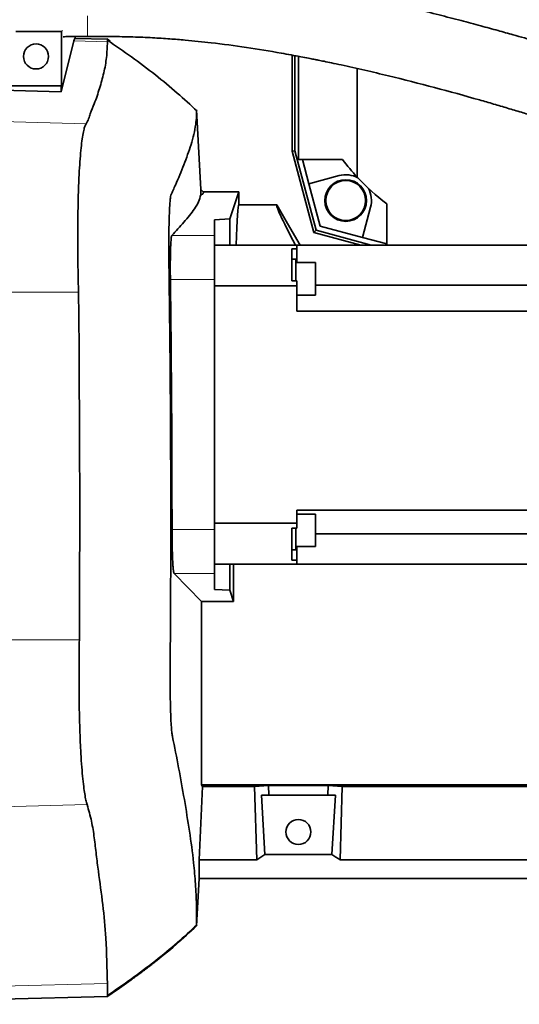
# Model space of a CAD drawing. Header units: millimetres. Extents: x 0 to 11920, y 0 to 8400.
# Tile 89 of 120: x 7979 to 8183, y 3670 to 4072. Entities that reach past the tile are written whole.
import ezdxf

# ---------------------------------------------------------------- set-up
doc = ezdxf.new("R2010")
doc.units = ezdxf.units.MM
doc.header["$LTSCALE"] = 20

msp = doc.modelspace()

# ---------------------------------------------------------------- linework, layer by layer
at = {"color": 7, "linetype": 'Continuous', "lineweight": 35}
for p, q in [((7977.538874, 4066.873507), (7996.134242, 4066.873507)), ((7996.134242, 4066.873507), (7996.627698, 4067.202436)), ((7996.134242, 4066.873507), (7996.134242, 4044.635074)), ((8001.777308, 4063.994752), (8001.777308, 4064.740618)), ((8001.245628, 4062.95077), (7996.029498, 4042.274125)), ((8014.916804, 4063.650683), (8001.777308, 4063.994752)), ((8016.035247, 4062.861946), (8014.661707, 4063.823341)), ((8016.038262, 4062.866256), (8014.916804, 4063.650683)), ((8090.201824, 4018.097126), (8090.201824, 4057.194687)), ((8091.276184, 4018.238568), (8091.276184, 4056.993933)), ((8092.777308, 4014.635074), (8092.777308, 4056.713435)), ((8116.777308, 4051.726412), (8116.777308, 4007.44684)), ((7971.777308, 4044.635074), (7996.029498, 4044.635074)), ((7996.029498, 4042.274125), (7996.029498, 4044.635074)), ((7996.029498, 4044.635074), (7996.134242, 4044.635074)), ((7971.777308, 4042.912648), (7996.029498, 4042.274125)), ((8051.246546, 4034.884314), (8052.94547, 4002.466911)), ((8090.201824, 4018.097126), (8091.276184, 4018.238568)), ((8099.085401, 3984.943167), (8090.201824, 4018.097126)), ((8099.962612, 3985.820378), (8091.276184, 4018.238568)), ((8110.777308, 4014.635074), (8092.777308, 4014.635074)), ((8094.385003, 4014.635074), (8097.029517, 4004.765613)), ((8109.34903, 4008.066617), (8097.029517, 4004.765613)), ((8097.029517, 4004.765613), (8101.652952, 3987.510718)), ((8053.892398, 4001.519984), (8052.94547, 4002.466911)), ((8052.94547, 4002.466911), (8052.94547, 4000.248118)), ((8053.892398, 4001.519984), (8068.509928, 4001.519984)), ((8068.509928, 4001.519984), (8064.821278, 3990.445034)), ((8068.509928, 3996.135074), (8068.509928, 4001.519984)), ((8068.509928, 3996.135074), (8084.013424, 3996.135074)), ((8084.013424, 3996.135074), (8088.343551, 3988.635074)), ((8128.777308, 3996.635074), (8128.777308, 3979.806916)), ((8118.907847, 3982.887283), (8122.208851, 3995.206796)), ((8058.577308, 3990.117801), (8064.821278, 3990.445034)), ((8058.577308, 3983.700886), (8058.577308, 3990.117801)), ((8064.821278, 3990.445034), (8064.821278, 3979.806916)), ((8088.343551, 3988.635074), (8093.44049, 3979.806916)), ((8099.085401, 3984.943167), (8099.962612, 3985.820378)), ((8118.254149, 3979.806916), (8099.085401, 3984.943167)), ((8122.405155, 3979.806916), (8099.962612, 3985.820378)), ((8101.652952, 3987.510718), (8118.907847, 3982.887283)), ((8058.577308, 3965.725554), (8058.577308, 3983.700886)), ((8118.907847, 3982.887283), (8128.777308, 3980.242769)), ((8092.077308, 3979.806916), (8058.577308, 3979.806916)), ((8090.077308, 3978.236068), (8092.077308, 3978.236068)), ((8090.077308, 3978.236068), (8090.077308, 3965.182929)), ((8092.077308, 3978.236068), (8092.077308, 3979.806916)), ((8092.077308, 3979.806916), (8323.877308, 3979.806916)), ((8092.077308, 3972.707158), (8092.077308, 3978.236068)), ((8091.677308, 3974.072158), (8090.077308, 3974.072158)), ((8091.677308, 3965.182929), (8091.677308, 3974.072158)), ((8099.677308, 3972.707158), (8091.677308, 3972.707158)), ((8099.677308, 3972.707158), (8099.677308, 3959.437158)), ((8058.577308, 3863.888278), (8058.577308, 3965.725554)), ((8090.077308, 3965.182929), (8092.077308, 3965.182929)), ((8092.077308, 3963.1391), (8092.077308, 3965.182929)), ((8058.577308, 3963.1391), (8092.077308, 3963.1391)), ((8092.077308, 3963.1391), (8092.077308, 3952.806916)), ((8099.677308, 3963.492848), (8323.877308, 3963.492848)), ((8092.077308, 3959.437158), (8099.677308, 3959.437158)), ((8092.077308, 3952.806916), (8323.877308, 3952.806916)), ((8092.077308, 3871.806916), (8323.877308, 3871.806916)), ((8092.077308, 3871.806916), (8092.077308, 3866.474732)), ((8099.677308, 3870.176675), (8092.077308, 3870.176675)), ((8099.677308, 3870.176675), (8099.677308, 3868.233328)), ((8099.677308, 3868.233328), (8099.677308, 3856.906675)), ((8092.077308, 3866.474732), (8058.577308, 3866.474732)), ((8058.577308, 3845.912947), (8058.577308, 3863.888278)), ((8090.077308, 3864.430904), (8092.077308, 3864.430904)), ((8090.077308, 3864.430904), (8090.077308, 3851.377764)), ((8091.677308, 3855.541675), (8091.677308, 3864.430904)), ((8092.077308, 3864.430904), (8092.077308, 3866.474732)), ((8099.677308, 3862.071729), (8310.391552, 3862.071729)), ((8091.677308, 3856.906675), (8099.677308, 3856.906675)), ((8092.077308, 3851.377764), (8092.077308, 3856.906675)), ((8090.077308, 3855.541675), (8091.677308, 3855.541675)), ((8058.577308, 3849.806916), (8092.077308, 3849.806916)), ((8064.821278, 3849.806916), (8064.821278, 3839.168798)), ((8090.077308, 3851.377764), (8092.077308, 3851.377764)), ((8092.077308, 3849.806916), (8092.077308, 3851.377764)), ((8092.077308, 3849.806916), (8298.12674, 3849.806916)), ((8042.100456, 3845.912947), (8053.277308, 3834.532386)), ((8058.577308, 3839.496031), (8058.577308, 3845.912947)), ((8064.821278, 3839.168798), (8058.577308, 3839.496031)), ((8064.821278, 3839.168798), (8066.365493, 3834.532386)), ((8053.277308, 3759.813916), (8053.277308, 3834.532386)), ((8066.365493, 3834.532386), (8053.277308, 3834.532386)), ((8053.684488, 3759.189161), (8053.277308, 3759.813916)), ((8053.277308, 3759.813916), (8319.968295, 3759.813916)), ((8074.883071, 3759.189161), (8080.645988, 3759.539009)), ((8104.908628, 3759.539009), (8080.645988, 3759.539009)), ((8080.645988, 3759.539009), (8080.764112, 3755.635074)), ((8104.908628, 3759.539009), (8104.790504, 3755.635074)), ((8110.671545, 3759.189161), (8104.908628, 3759.539009)), ((8052.255356, 3729.346081), (8053.684488, 3759.189161)), ((8053.684488, 3759.189161), (8074.883071, 3759.189161)), ((8075.786052, 3729.346081), (8074.883071, 3759.189161)), ((8077.668012, 3755.635074), (8080.764112, 3755.635074)), ((8077.668012, 3755.635074), (8079.127223, 3731.521982)), ((8104.790504, 3755.635074), (8080.764112, 3755.635074)), ((8104.790504, 3755.635074), (8107.886604, 3755.635074)), ((8106.427393, 3731.521982), (8107.886604, 3755.635074)), ((8109.768563, 3729.346081), (8110.671545, 3759.189161)), ((8264.883071, 3759.189161), (8110.671545, 3759.189161)), ((8106.427393, 3731.521982), (8079.127223, 3731.521982)), ((8052.255356, 3729.346081), (8052.255356, 3721.635074)), ((8052.255356, 3729.346081), (8075.786052, 3729.346081)), ((8265.786052, 3729.346081), (8109.768563, 3729.346081)), ((8052.255356, 3721.635074), (8051.246476, 3702.384488)), ((8052.255356, 3721.635074), (8301.777308, 3721.635074)), ((7971.777308, 3672.489817), (8014.919069, 3673.619524)), ((8014.66399, 3673.446845), (8015.897506, 3674.3104))]:
    msp.add_line(p, q, dxfattribs=at)
at = {"color": 8, "linetype": 'Continuous', "lineweight": 18}
for p, q in [((8001.245628, 4062.95077), (8014.897267, 4062.595225)), ((7971.777308, 4030.085062), (8006.20453, 4029.188435)), ((8041.14746, 3983.700886), (8058.577308, 3983.700886)), ((8040.566784, 3965.725554), (8058.577308, 3965.725554)), ((7971.777308, 3960.568273), (8003.085186, 3960.568273)), ((8041.244578, 3863.888278), (8058.577308, 3863.888278)), ((8042.100456, 3845.912947), (8058.577308, 3845.912947)), ((7971.777308, 3818.879213), (8003.436907, 3818.879213)), ((7971.777308, 3750.897794), (8006.613574, 3751.785036)), ((7971.777308, 3677.86057), (8014.870034, 3678.958095))]:
    msp.add_line(p, q, dxfattribs=at)
at = {"color": 7, "linetype": 'Continuous', "lineweight": 18}
msp.add_circle((8187.61595, 3868.635074), 435.477487, dxfattribs=at)
at = {"color": 7, "linetype": 'Continuous', "lineweight": 35}
for centre, radius in [((7985.777308, 4056.635074), 5.1), ((8112.06663, 3997.924396), 8.5), ((8112.06663, 3997.924396), 8.135), ((8092.777308, 3740.635074), 5.1)]:
    msp.add_circle(centre, radius, dxfattribs=at)
for centre, radius, start, end in [((8182.777308, 4068.635074), 90, 216.86989765, 222.83342807), ((8112.06663, 3997.924396), 10.5, 61.81141305, 105), ((8182.777308, 4068.635074), 90, 222.83342807, 233.13010235), ((8112.06663, 3997.924396), 10.5, 345, 28.18858695)]:
    msp.add_arc(centre, radius, start, end, dxfattribs=at)
for centre, major_axis, ratio, start_param, end_param in [((8001.7738, 3868.635074), (0, 195.359725), 0.0261859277, 6.2824996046, 6.3866154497), ((8068.509928, 3868.635074), (0, 127.5), 0.0174550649, 0, 0.5116536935), ((8157.625583, 3868.635074), (-73.656342, 127.489062), 0.0226737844, 6.2700863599, 6.7817400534), ((8068.509928, 3868.635074), (0, 127.5), 0.0174550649, 1.7190101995, 1.8415648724), ((8040.23022, 3868.635074), (-13.289428, 146.801806), 0.5742046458, 3.4149923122, 3.4585100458), ((8145.324396, 3868.635074), (13.289428, 146.801806), 0.5742046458, 2.8246752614, 2.868192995)]:
    msp.add_ellipse(centre, major_axis=major_axis, ratio=ratio, start_param=start_param, end_param=end_param, dxfattribs=at)
for points, knots in [([(8245.992557, 4044.291873), (8243.922012, 4045.092036), (8240.006443, 4046.60521), (8234.380279, 4048.652333), (8229.06877, 4050.517965), (8223.735619, 4052.326375), (8218.08928, 4054.181022), (8212.101286, 4056.089457), (8205.84332, 4058.028881), (8199.729112, 4059.875812), (8194.180964, 4061.51545), (8189.344731, 4062.920063), (8184.844917, 4064.208155), (8179.826478, 4065.624822), (8173.895592, 4067.271779), (8166.819742, 4069.198367), (8158.798575, 4071.334719), (8151.521616, 4073.225338), (8145.489586, 4074.760675), (8141.224331, 4075.831329), (8137.507616, 4076.752554), (8134.35458, 4077.525304), (8131.69796, 4078.170113), (8127.581473, 4079.160926), (8121.25617, 4080.657218), (8114.136133, 4082.288039), (8107.548779, 4083.750366), (8101.088785, 4085.146972), (8092.987664, 4086.824499), (8083.743621, 4088.609662), (8074.367702, 4090.247412), (8063.406452, 4091.914321), (8050.782767, 4093.408853), (8036.387746, 4094.431535), (8021.722416, 4094.840157), (8011.857607, 4094.805586), (8006.820478, 4094.787933)], [0, 0, 0, 0, 0.0263957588, 0.0499165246, 0.0713057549, 0.0936086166, 0.1174147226, 0.1429025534, 0.1697658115, 0.1972801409, 0.2213032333, 0.2411676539, 0.2596472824, 0.2793549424, 0.3059434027, 0.336240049, 0.3707409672, 0.4095578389, 0.4302135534, 0.4485767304, 0.464549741, 0.4780759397, 0.4891183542, 0.4986524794, 0.5307685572, 0.5697066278, 0.5890765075, 0.613957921, 0.6508011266, 0.6902071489, 0.728883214, 0.7666833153, 0.8247079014, 0.882281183, 0.9398908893, 1, 1, 1, 1]), ([(7996.837713, 4064.690563), (7997.222266, 4064.697463), (8000.552687, 4064.757221), (8003.878601, 4064.769606), (8006.820481, 4064.780561)], [0, 0, 0, 0, 0.1154668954, 1, 1, 1, 1]), ([(8006.820478, 4064.787947), (8010.047285, 4064.794195), (8016.217179, 4064.806141), (8025.042344, 4064.625613), (8033.004229, 4064.29162), (8040.090233, 4063.84514), (8046.305976, 4063.340994), (8051.905867, 4062.801823), (8060.261056, 4061.885341), (8071.581148, 4060.374147), (8082.414083, 4058.603493), (8089.773056, 4057.279333), (8093.4745, 4056.587495), (8096.579235, 4055.988573), (8098.963629, 4055.518032), (8101.078034, 4055.093959), (8103.443468, 4054.611805), (8106.560277, 4053.963557), (8110.470093, 4053.129624), (8115.007773, 4052.132685), (8119.818555, 4051.043144), (8124.650375, 4049.916953), (8134.17235, 4047.637175), (8148.171236, 4044.074623), (8162.442686, 4040.134896), (8172.358693, 4037.268102), (8178.059006, 4035.585703), (8183.54671, 4033.93372), (8188.531713, 4032.405431), (8192.588143, 4031.141994), (8195.706182, 4030.158016), (8198.293093, 4029.333193), (8200.958832, 4028.472105), (8204.051556, 4027.45488), (8207.660353, 4026.243304), (8211.605396, 4024.888153), (8215.984187, 4023.353305), (8220.851957, 4021.608563), (8226.39429, 4019.568883), (8232.498172, 4017.247137), (8239.106565, 4014.643648), (8243.63812, 4012.745531), (8245.992557, 4011.759336)], [0, 0, 0, 0, 0.0383782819, 0.0733821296, 0.1051417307, 0.1335708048, 0.1584725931, 0.1801107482, 0.201336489, 0.2599799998, 0.3186278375, 0.3353027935, 0.3516393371, 0.3648581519, 0.3741784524, 0.3815445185, 0.3913979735, 0.4039239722, 0.4208119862, 0.4407745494, 0.4613880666, 0.4819082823, 0.5023018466, 0.5829297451, 0.661616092, 0.6863276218, 0.7108842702, 0.7351956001, 0.7571981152, 0.7751688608, 0.7872580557, 0.7970446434, 0.8079670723, 0.8211811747, 0.8364798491, 0.8539785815, 0.8714371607, 0.8922735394, 0.9159092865, 0.9418318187, 0.9697778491, 1, 1, 1, 1]), ([(8006.20453, 4029.188435), (8006.576249, 4029.865826), (8007.31978, 4031.220779), (8008.064644, 4033.953415), (8009.879968, 4038.082181), (8011.730848, 4043.638143), (8013.500295, 4049.936407), (8014.663938, 4056.252877), (8014.819491, 4060.481113), (8014.897267, 4062.595225)], [0, 0, 0, 0, 0.0613514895, 0.1227185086, 0.2454456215, 0.4340534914, 0.6226601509, 0.8113305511, 1, 1, 1, 1]), ([(8014.897267, 4062.595225), (8014.900462, 4062.902685), (8014.906861, 4063.518439), (8014.913486, 4063.606562), (8014.916804, 4063.650683)], [0, 0, 0, 0, 0.4993219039, 1, 1, 1, 1]), ([(8051.427206, 4034.378064), (8048.78125, 4036.857045), (8043.347953, 4041.947471), (8034.335475, 4049.280521), (8024.806297, 4056.472868), (8018.183078, 4061.011976), (8014.91472, 4063.251888)], [0, 0, 0, 0, 0.2354862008, 0.4835554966, 0.7451502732, 1, 1, 1, 1]), ([(8051.246476, 3702.384488), (8051.246469, 3702.43792), (8051.246455, 3702.544965), (8051.246727, 3703.404505), (8051.245931, 3704.718889), (8051.249706, 3707.217529), (8051.220458, 3710.958308), (8051.066026, 3715.176425), (8050.730716, 3720.918145), (8049.946458, 3729.490091), (8048.41711, 3740.980281), (8045.597529, 3757.983451), (8043.105611, 3771.44819), (8041.312832, 3780.013506), (8041.142946, 3781.13045), (8040.950025, 3783.190707), (8040.788372, 3786.021486), (8040.66118, 3789.167229), (8040.563472, 3792.537174), (8040.486291, 3796.974426), (8040.449321, 3801.571645), (8040.453565, 3806.187496), (8040.497857, 3812.136595), (8040.580947, 3822.60473), (8040.760591, 3854.884498), (8040.742665, 3895.331488), (8040.407654, 3937.213634), (8040.170567, 3958.253022), (8040.010963, 3969.340003), (8039.95337, 3974.23799), (8039.933444, 3978.294002), (8039.942194, 3982.667118), (8039.99301, 3987.093434), (8040.08329, 3991.046339), (8040.210572, 3994.426091), (8040.372729, 3997.123937), (8040.566905, 3999.112601), (8040.860856, 4000.534135), (8041.255841, 4001.082503), (8041.864281, 4002.579896), (8043.528938, 4006.248955), (8046.132058, 4012.52448), (8048.641841, 4019.372907), (8050.166264, 4024.863896), (8050.915565, 4028.776516), (8051.214505, 4031.761831), (8051.24922, 4033.886528), (8051.246049, 4034.777031), (8051.246381, 4034.848553), (8051.246546, 4034.884314)], [0, 0, 0, 0, 0.0102234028, 0.0204812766, 0.0302488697, 0.04001644, 0.0596518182, 0.0792884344, 0.0986485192, 0.1382067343, 0.1971472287, 0.2560916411, 0.3730801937, 0.3760729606, 0.3790726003, 0.3851931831, 0.3912054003, 0.3942014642, 0.3994963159, 0.4047894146, 0.4102361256, 0.4149276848, 0.4196313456, 0.4291966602, 0.4483269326, 0.5225818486, 0.5582075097, 0.5819190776, 0.5896870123, 0.593580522, 0.5975337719, 0.6028267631, 0.6082734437, 0.6135664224, 0.618855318, 0.6242972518, 0.6295905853, 0.6350366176, 0.6455965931, 0.6561574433, 0.6772791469, 0.7617040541, 0.8461317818, 0.8883444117, 0.9305599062, 0.9652628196, 0.9826155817, 0.9913077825, 1, 1, 1, 1]), ([(8003.085186, 3960.568273), (8003.035182, 3962.803914), (8002.935053, 3967.280548), (8002.842223, 3973.930642), (8002.791923, 3980.786533), (8002.801232, 3987.748912), (8002.88097, 3994.690906), (8003.035474, 4001.207113), (8003.267057, 4007.196726), (8003.566873, 4012.60379), (8003.932935, 4017.369533), (8004.360315, 4021.406354), (8004.837242, 4024.693993), (8005.312379, 4026.968149), (8005.771119, 4028.454868), (8006.060059, 4028.943913), (8006.20453, 4029.188435)], [0, 0, 0, 0, 0.0661784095, 0.1325152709, 0.1986932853, 0.2749110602, 0.3513723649, 0.4275898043, 0.5037033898, 0.5800593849, 0.6561741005, 0.7324119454, 0.8088915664, 0.8851308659, 0.9425653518, 1, 1, 1, 1]), ([(8052.94547, 4000.248118), (8052.710166, 3999.300007), (8052.2395, 3997.40355), (8050.450876, 3994.602595), (8048.372721, 3991.844718), (8045.308939, 3988.224898), (8042.812066, 3985.510506), (8041.14746, 3983.700886)], [0, 0, 0, 0, 0.1717718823, 0.3435863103, 0.5076857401, 0.6717858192, 1, 1, 1, 1]), ([(8053.892398, 4001.519984), (8053.971792, 4001.41439), (8054.130747, 4001.202981), (8054.013385, 4000.884826), (8053.655612, 4000.566065), (8053.182345, 4000.354172), (8052.94547, 4000.248118)], [0, 0, 0, 0, 0.2487030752, 0.497923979, 0.7487054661, 1, 1, 1, 1]), ([(8041.14746, 3983.700886), (8041.099139, 3983.597557), (8041.002496, 3983.390899), (8040.873449, 3982.449749), (8040.760955, 3981.060665), (8040.668067, 3979.234704), (8040.597768, 3977.019825), (8040.550799, 3974.491303), (8040.529809, 3971.709866), (8040.532135, 3968.762012), (8040.55523, 3966.738078), (8040.566784, 3965.725554)], [0, 0, 0, 0, 0.1111882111, 0.2223758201, 0.3335727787, 0.4447690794, 0.5558648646, 0.6669601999, 0.7779327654, 0.8889052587, 1, 1, 1, 1]), ([(8040.566784, 3965.725554), (8040.623787, 3961.455039), (8041.076865, 3927.511399), (8041.166351, 3893.564368), (8041.244578, 3863.888278)], [0, 0, 0, 0, 0.1258119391, 1, 1, 1, 1]), ([(8003.436907, 3818.879213), (8003.472452, 3825.498161), (8003.543543, 3838.736259), (8003.597898, 3865.211776), (8003.589164, 3895.445904), (8003.367134, 3924.248605), (8003.32882, 3945.003783), (8003.166396, 3955.380208), (8003.085186, 3960.568273)], [0, 0, 0, 0, 0.1401434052, 0.280291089, 0.5605613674, 0.7802781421, 0.890142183, 1, 1, 1, 1]), ([(8041.244578, 3863.888278), (8041.246376, 3862.877375), (8041.24997, 3860.855568), (8041.287051, 3857.907168), (8041.347098, 3855.132088), (8041.430052, 3852.599696), (8041.534107, 3850.394336), (8041.656044, 3848.560127), (8041.793455, 3847.178403), (8041.942426, 3846.222188), (8042.047606, 3846.016367), (8042.100456, 3845.912947)], [0, 0, 0, 0, 0.1109120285, 0.2218242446, 0.3327372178, 0.4436507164, 0.5546210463, 0.66559204, 0.7766925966, 0.8877936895, 1, 1, 1, 1]), ([(8006.613574, 3751.785036), (8006.447162, 3752.360876), (8006.113944, 3753.513917), (8005.644507, 3756.026349), (8005.179037, 3759.242279), (8004.733962, 3763.325751), (8004.324469, 3768.298546), (8003.977254, 3773.903394), (8003.701284, 3780.08606), (8003.497154, 3786.745502), (8003.361154, 3794.043473), (8003.305073, 3801.945887), (8003.322542, 3810.34756), (8003.398835, 3816.03901), (8003.436907, 3818.879213)], [0, 0, 0, 0, 0.0726439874, 0.1454596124, 0.2181028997, 0.302293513, 0.3867539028, 0.470942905, 0.5548179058, 0.6389618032, 0.7228361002, 0.8151039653, 0.9077313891, 1, 1, 1, 1]), ([(8014.870034, 3678.958095), (8014.742464, 3685.107962), (8014.520556, 3695.80569), (8013.092322, 3711.019881), (8011.498228, 3722.349715), (8010.337845, 3731.418689), (8009.568117, 3738.224511), (8008.541201, 3745.022153), (8007.256077, 3749.530879), (8006.613574, 3751.785036)], [0, 0, 0, 0, 0.25262264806, 0.43943846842, 0.62625560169, 0.71969904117, 0.81315209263, 0.9065845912, 1, 1, 1, 1]), ([(8014.902877, 3674.008253), (8018.17573, 3676.248587), (8024.806703, 3680.787624), (8034.340012, 3687.973528), (8043.353721, 3695.297567), (8048.782013, 3700.375264), (8051.427206, 3702.849612)], [0, 0, 0, 0, 0.2547275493, 0.5160914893, 0.7641926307, 1, 1, 1, 1]), ([(8015.906674, 3674.297037), (8016.888916, 3674.967621), (8019.156105, 3676.515446), (8022.643054, 3678.976673), (8026.344509, 3681.653583), (8029.928623, 3684.321661), (8035.493593, 3688.595516), (8042.742416, 3694.44515), (8048.483051, 3699.804571), (8051.246476, 3702.384488)], [0, 0, 0, 0, 0.0789477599, 0.1822252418, 0.2833068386, 0.3821729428, 0.4788094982, 0.7491095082, 1, 1, 1, 1]), ([(8014.919069, 3673.619524), (8014.914782, 3673.695152), (8014.906189, 3673.846717), (8014.891413, 3675.02798), (8014.880421, 3676.695198), (8014.8735, 3678.203082), (8014.870034, 3678.958095)], [0, 0, 0, 0, 0.27214053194, 0.54539739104, 0.77237550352, 1, 1, 1, 1])]:
    msp.add_open_spline(points, degree=3, knots=knots, dxfattribs=at)
at = {"color": 8, "linetype": 'Continuous', "lineweight": 18}
for points, knots in [([(8006.820478, 4073.218897), (8006.820478, 4072.87684), (8006.820478, 4072.193257), (8006.820478, 4071.554377), (8006.820478, 4071.235186)], [0, 0, 0, 0, 0.5003894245, 1, 1, 1, 1]), ([(8006.820478, 4071.235186), (8006.820478, 4070.07978), (8006.820478, 4067.771714), (8006.820478, 4066.477648), (8006.820478, 4065.831384)], [0, 0, 0, 0, 0.50059432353, 1, 1, 1, 1]), ([(8006.820478, 4065.831384), (8006.820478, 4065.517786), (8006.820478, 4064.892011), (8006.820478, 4064.823877), (8006.820478, 4064.789888)], [0, 0, 0, 0, 0.50113533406, 1, 1, 1, 1])]:
    msp.add_open_spline(points, degree=3, knots=knots, dxfattribs=at)

doc.saveas('drawing.dxf')
